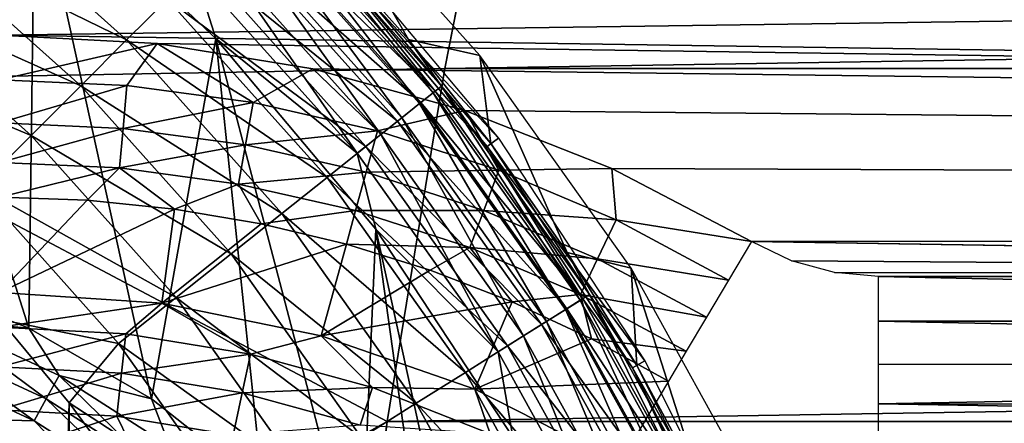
# Model space of a CAD drawing. Header units: millimetres. Extents: x -60 to 60, y -60 to 60.
# Tile 106 of 256: x -40.26 to -36.83, y 3.78 to 5.18. Entities that reach past the tile are written whole.
import ezdxf

# ---------------------------------------------------------------- set-up
doc = ezdxf.new("R2010")
doc.units = ezdxf.units.MM
doc.header["$LTSCALE"] = 81.481481
for name, color, linetype in [('106', 7, 'CONTINUOUS'), ('128', 7, 'CONTINUOUS'), ('149', 7, 'CONTINUOUS'), ('20', 7, 'CONTINUOUS'), ('221', 7, 'CONTINUOUS'), ('249', 7, 'CONTINUOUS'), ('257', 7, 'CONTINUOUS'), ('282', 7, 'CONTINUOUS'), ('3', 7, 'CONTINUOUS'), ('323', 7, 'CONTINUOUS'), ('61', 7, 'CONTINUOUS'), ('70', 7, 'CONTINUOUS'), ('71', 7, 'CONTINUOUS'), ('87', 7, 'CONTINUOUS'), ('95', 7, 'CONTINUOUS')]:
    doc.layers.add(name, color=color, linetype=linetype)

msp = doc.modelspace()

# ---------------------------------------------------------------- linework, layer by layer
at = {"layer": '106', "color": 7, "linetype": 'Continuous', "true_color": 0xf5f5f5}
for points in [[(-40.2055, 5.7141, 2), (-39.5745, 5.1188, 2), (-39.6478, 5.3522, 2.0123), (-40.2055, 5.7141, 2)], [(-39.4089, 5.5911, 2.2779), (-38.818, 4.93, 2.2779), (-39.3821, 5.6179, 2.382), (-39.4089, 5.5911, 2.2779)], [(-39.3821, 5.6179, 2.382), (-38.818, 4.93, 2.2779), (-38.7884, 4.9536, 2.382), (-39.3821, 5.6179, 2.382)], [(-39.2108, 5.4618, 2.4913), (-39.3821, 5.6179, 2.382), (-38.7884, 4.9536, 2.382), (-39.2108, 5.4618, 2.4913)], [(-39.4513, 5.5487, 2.1846), (-38.8649, 4.8926, 2.1846), (-39.4089, 5.5911, 2.2779), (-39.4513, 5.5487, 2.1846)], [(-39.4089, 5.5911, 2.2779), (-38.8649, 4.8926, 2.1846), (-38.818, 4.93, 2.2779), (-39.4089, 5.5911, 2.2779)], [(-39.5071, 5.4929, 2.1069), (-38.9267, 4.8433, 2.1069), (-39.4513, 5.5487, 2.1846), (-39.5071, 5.4929, 2.1069)], [(-39.4513, 5.5487, 2.1846), (-38.9267, 4.8433, 2.1069), (-38.8649, 4.8926, 2.1846), (-39.4513, 5.5487, 2.1846)], [(-39.5737, 5.4263, 2.0485), (-39.0003, 4.7846, 2.0485), (-39.5071, 5.4929, 2.1069), (-39.5737, 5.4263, 2.0485)], [(-39.5071, 5.4929, 2.1069), (-39.0003, 4.7846, 2.0485), (-38.9267, 4.8433, 2.1069), (-39.5071, 5.4929, 2.1069)], [(-38.903, 5.116, 2.4913), (-39.2108, 5.4618, 2.4913), (-38.7884, 4.9536, 2.382), (-38.903, 5.116, 2.4913)], [(-39.6478, 5.3522, 2.0123), (-39.0822, 4.7193, 2.0123), (-39.5737, 5.4263, 2.0485), (-39.6478, 5.3522, 2.0123)], [(-39.5737, 5.4263, 2.0485), (-39.0822, 4.7193, 2.0123), (-39.0003, 4.7846, 2.0485), (-39.5737, 5.4263, 2.0485)], [(-39.6478, 5.3522, 2.0123), (-39.5745, 5.1188, 2), (-39.0822, 4.7193, 2.0123), (-39.6478, 5.3522, 2.0123)], [(-39.5745, 5.1188, 2), (-39.0169, 4.4543, 2), (-39.0822, 4.7193, 2.0123), (-39.5745, 5.1188, 2)], [(-38.6159, 4.7528, 2.4913), (-38.903, 5.116, 2.4913), (-38.7884, 4.9536, 2.382), (-38.6159, 4.7528, 2.4913)], [(-38.818, 4.93, 2.2779), (-38.3049, 4.2068, 2.2779), (-38.7884, 4.9536, 2.382), (-38.818, 4.93, 2.2779)], [(-38.7884, 4.9536, 2.382), (-38.3049, 4.2068, 2.2779), (-38.2728, 4.227, 2.382), (-38.7884, 4.9536, 2.382)], [(-38.6159, 4.7528, 2.4913), (-38.7884, 4.9536, 2.382), (-38.2728, 4.227, 2.382), (-38.6159, 4.7528, 2.4913)], [(-38.8649, 4.8926, 2.1846), (-38.3557, 4.1749, 2.1846), (-38.818, 4.93, 2.2779), (-38.8649, 4.8926, 2.1846)], [(-38.818, 4.93, 2.2779), (-38.3557, 4.1749, 2.1846), (-38.3049, 4.2068, 2.2779), (-38.818, 4.93, 2.2779)], [(-38.9267, 4.8433, 2.1069), (-38.4226, 4.1329, 2.1069), (-38.8649, 4.8926, 2.1846), (-38.9267, 4.8433, 2.1069)], [(-38.8649, 4.8926, 2.1846), (-38.4226, 4.1329, 2.1069), (-38.3557, 4.1749, 2.1846), (-38.8649, 4.8926, 2.1846)], [(-39.0003, 4.7846, 2.0485), (-38.5023, 4.0828, 2.0485), (-38.9267, 4.8433, 2.1069), (-39.0003, 4.7846, 2.0485)], [(-38.9267, 4.8433, 2.1069), (-38.5023, 4.0828, 2.0485), (-38.4226, 4.1329, 2.1069), (-38.9267, 4.8433, 2.1069)], [(-39.0822, 4.7193, 2.0123), (-38.591, 4.027, 2.0123), (-39.0003, 4.7846, 2.0485), (-39.0822, 4.7193, 2.0123)], [(-39.0003, 4.7846, 2.0485), (-38.591, 4.027, 2.0123), (-38.5023, 4.0828, 2.0485), (-39.0003, 4.7846, 2.0485)], [(-38.3503, 4.3736, 2.4913), (-38.6159, 4.7528, 2.4913), (-38.2728, 4.227, 2.382), (-38.3503, 4.3736, 2.4913)], [(-39.0822, 4.7193, 2.0123), (-39.0169, 4.4543, 2), (-38.591, 4.027, 2.0123), (-39.0822, 4.7193, 2.0123)], [(-39.0169, 4.4543, 2), (-38.5403, 3.7296, 2), (-38.591, 4.027, 2.0123), (-39.0169, 4.4543, 2)], [(-38.1073, 3.9795, 2.4913), (-38.3503, 4.3736, 2.4913), (-38.2728, 4.227, 2.382), (-38.1073, 3.9795, 2.4913)], [(-38.3049, 4.2068, 2.2779), (-37.876, 3.4307, 2.2779), (-38.2728, 4.227, 2.382), (-38.3049, 4.2068, 2.2779)], [(-38.2728, 4.227, 2.382), (-37.876, 3.4307, 2.2779), (-37.8418, 3.4472, 2.382), (-38.2728, 4.227, 2.382)], [(-38.1073, 3.9795, 2.4913), (-38.2728, 4.227, 2.382), (-37.8418, 3.4472, 2.382), (-38.1073, 3.9795, 2.4913)], [(-38.3557, 4.1749, 2.1846), (-37.93, 3.4047, 2.1846), (-38.3049, 4.2068, 2.2779), (-38.3557, 4.1749, 2.1846)], [(-38.3049, 4.2068, 2.2779), (-37.93, 3.4047, 2.1846), (-37.876, 3.4307, 2.2779), (-38.3049, 4.2068, 2.2779)], [(-38.4226, 4.1329, 2.1069), (-38.0012, 3.3704, 2.1069), (-38.3557, 4.1749, 2.1846), (-38.4226, 4.1329, 2.1069)], [(-38.3557, 4.1749, 2.1846), (-38.0012, 3.3704, 2.1069), (-37.93, 3.4047, 2.1846), (-38.3557, 4.1749, 2.1846)], [(-38.5023, 4.0828, 2.0485), (-38.0861, 3.3296, 2.0485), (-38.4226, 4.1329, 2.1069), (-38.5023, 4.0828, 2.0485)], [(-38.4226, 4.1329, 2.1069), (-38.0861, 3.3296, 2.0485), (-38.0012, 3.3704, 2.1069), (-38.4226, 4.1329, 2.1069)], [(-38.591, 4.027, 2.0123), (-38.1804, 3.2841, 2.0123), (-38.5023, 4.0828, 2.0485), (-38.591, 4.027, 2.0123)], [(-38.5023, 4.0828, 2.0485), (-38.1804, 3.2841, 2.0123), (-38.0861, 3.3296, 2.0485), (-38.5023, 4.0828, 2.0485)], [(-38.591, 4.027, 2.0123), (-38.5403, 3.7296, 2), (-38.1804, 3.2841, 2.0123), (-38.591, 4.027, 2.0123)], [(-37.8876, 3.572, 2.4913), (-38.1073, 3.9795, 2.4913), (-37.8418, 3.4472, 2.382), (-37.8876, 3.572, 2.4913)]]:
    msp.add_3dface(points, dxfattribs=at)
at = {"layer": '128', "color": 7, "linetype": 'Continuous', "true_color": 0xf5f5f5}
msp.add_3dface([(-39.9981, 3.5699, 1.8536), (-40.3815, 3.7914, 1.8536), (-40.5095, 2.901, 1.0134), (-39.9981, 3.5699, 1.8536)], dxfattribs=at)
at = {"layer": '149', "color": 7, "linetype": 'Continuous', "true_color": 0xf5f5f5}
for points in [[(-40.2269, 4.1094, 2), (-40.6848, 4.2928, 2), (-40.5375, 4.1377, 1.9904), (-40.2269, 4.1094, 2)], [(-40.1666, 3.8627, 1.9619), (-40.5375, 4.1377, 1.9904), (-40.571, 4.05, 1.9619), (-40.1666, 3.8627, 1.9619)], [(-40.1214, 3.945, 1.9904), (-40.5375, 4.1377, 1.9904), (-40.1666, 3.8627, 1.9619), (-40.1214, 3.945, 1.9904)], [(-40.1214, 3.945, 1.9904), (-40.2269, 4.1094, 2), (-40.5375, 4.1377, 1.9904), (-40.1214, 3.945, 1.9904)], [(-39.7998, 3.8627, 2), (-40.2269, 4.1094, 2), (-40.1214, 3.945, 1.9904), (-39.7998, 3.8627, 2)], [(-40.2082, 3.7869, 1.9156), (-40.571, 4.05, 1.9619), (-40.6019, 3.9692, 1.9156), (-40.2082, 3.7869, 1.9156)], [(-40.1666, 3.8627, 1.9619), (-40.571, 4.05, 1.9619), (-40.2082, 3.7869, 1.9156), (-40.1666, 3.8627, 1.9619)], [(-40.3815, 3.7914, 1.8536), (-40.2082, 3.7869, 1.9156), (-40.6019, 3.9692, 1.9156), (-40.3815, 3.7914, 1.8536)], [(-39.7914, 3.6221, 1.9619), (-40.1214, 3.945, 1.9904), (-40.1666, 3.8627, 1.9619), (-39.7914, 3.6221, 1.9619)], [(-39.7354, 3.6975, 1.9904), (-40.1214, 3.945, 1.9904), (-39.7914, 3.6221, 1.9619), (-39.7354, 3.6975, 1.9904)], [(-39.7354, 3.6975, 1.9904), (-39.7998, 3.8627, 2), (-40.1214, 3.945, 1.9904), (-39.7354, 3.6975, 1.9904)], [(-39.843, 3.5526, 1.9156), (-40.1666, 3.8627, 1.9619), (-40.2082, 3.7869, 1.9156), (-39.843, 3.5526, 1.9156)], [(-39.7914, 3.6221, 1.9619), (-40.1666, 3.8627, 1.9619), (-39.843, 3.5526, 1.9156), (-39.7914, 3.6221, 1.9619)], [(-39.4121, 3.5577, 2), (-39.7998, 3.8627, 2), (-39.7354, 3.6975, 1.9904), (-39.4121, 3.5577, 2)], [(-40.3815, 3.7914, 1.8536), (-39.9981, 3.5699, 1.8536), (-40.2082, 3.7869, 1.9156), (-40.3815, 3.7914, 1.8536)], [(-39.9981, 3.5699, 1.8536), (-39.843, 3.5526, 1.9156), (-40.2082, 3.7869, 1.9156), (-39.9981, 3.5699, 1.8536)]]:
    msp.add_3dface(points, dxfattribs=at)
at = {"layer": '20', "color": 7, "linetype": 'Continuous', "true_color": 0xf5f5f5}
for points in [[(-40.0233, 4.5554, -3.2343), (-40.3291, 4.2343, -3.5657), (-40.3291, 4.5657, -3.2343), (-40.0233, 4.5554, -3.2343)], [(-39.719, 4.5247, -3.2343), (-40.3291, 4.2343, -3.5657), (-40.0233, 4.5554, -3.2343), (-39.719, 4.5247, -3.2343)], [(-39.7633, 4.1963, -3.5657), (-40.3291, 4.2343, -3.5657), (-39.719, 4.5247, -3.2343), (-39.7633, 4.1963, -3.5657)], [(-39.4174, 4.4737, -3.2343), (-39.7633, 4.1963, -3.5657), (-39.719, 4.5247, -3.2343), (-39.4174, 4.4737, -3.2343)], [(-39.1199, 4.4027, -3.2343), (-39.7633, 4.1963, -3.5657), (-39.4174, 4.4737, -3.2343), (-39.1199, 4.4027, -3.2343)], [(-39.2076, 4.0831, -3.5657), (-39.7633, 4.1963, -3.5657), (-39.1199, 4.4027, -3.2343), (-39.2076, 4.0831, -3.5657)], [(-38.8278, 4.3118, -3.2343), (-39.2076, 4.0831, -3.5657), (-39.1199, 4.4027, -3.2343), (-38.8278, 4.3118, -3.2343)], [(-38.5425, 4.2016, -3.2343), (-39.2076, 4.0831, -3.5657), (-38.8278, 4.3118, -3.2343), (-38.5425, 4.2016, -3.2343)], [(-38.6721, 3.8967, -3.5657), (-39.2076, 4.0831, -3.5657), (-38.5425, 4.2016, -3.2343), (-38.6721, 3.8967, -3.5657)], [(-38.2651, 4.0726, -3.2343), (-38.6721, 3.8967, -3.5657), (-38.5425, 4.2016, -3.2343), (-38.2651, 4.0726, -3.2343)], [(-37.9971, 3.9252, -3.2343), (-38.6721, 3.8967, -3.5657), (-38.2651, 4.0726, -3.2343), (-37.9971, 3.9252, -3.2343)], [(-38.1663, 3.6403, -3.5657), (-38.6721, 3.8967, -3.5657), (-37.9971, 3.9252, -3.2343), (-38.1663, 3.6403, -3.5657)]]:
    msp.add_3dface(points, dxfattribs=at)
at = {"layer": '221', "color": 151, "linetype": 'Continuous', "true_color": 0x7dbfed}
for points in [[(-38.5899, 4.7721, 13.9913), (-39.2233, 5.45, 16.8297), (-39.1872, 5.484, 13.9913), (-38.5899, 4.7721, 13.9913)], [(-38.6296, 4.7426, 16.8297), (-39.2233, 5.45, 16.8297), (-38.5899, 4.7721, 13.9913), (-38.6296, 4.7426, 16.8297)], [(-38.0792, 3.9957, 13.9913), (-38.6296, 4.7426, 16.8297), (-38.5899, 4.7721, 13.9913), (-38.0792, 3.9957, 13.9913)], [(-38.1221, 3.9709, 16.8297), (-38.6296, 4.7426, 16.8297), (-38.0792, 3.9957, 13.9913), (-38.1221, 3.9709, 16.8297)], [(-37.6621, 3.1652, 13.9913), (-38.1221, 3.9709, 16.8297), (-38.0792, 3.9957, 13.9913), (-37.6621, 3.1652, 13.9913)], [(-37.7076, 3.1456, 16.8297), (-38.1221, 3.9709, 16.8297), (-37.6621, 3.1652, 13.9913), (-37.7076, 3.1456, 16.8297)]]:
    msp.add_3dface(points, dxfattribs=at)
at = {"layer": '249', "color": 151, "linetype": 'Continuous', "true_color": 0x7dbfed}
for points in [[(-40.8356, 7.505, 28.5), (-41.2209, 4.9712, 28.5), (-38.5368, 6.2378, 19.8472), (-40.8356, 7.505, 28.5)], [(-38.5368, 6.2378, 19.8472), (-41.2209, 4.9712, 28.5), (-38.7766, 5.0149, 20.0602), (-38.5368, 6.2378, 19.8472)], [(-38.7766, 5.0149, 20.0602), (-41.2209, 4.9712, 28.5), (-38.9776, 3.7847, 20.2744), (-38.7766, 5.0149, 20.0602)], [(-41.2209, 4.9712, 28.5), (-41.4491, 2.4187, 28.5), (-38.9776, 3.7847, 20.2744), (-41.2209, 4.9712, 28.5)], [(-38.9776, 3.7847, 20.2744), (-41.4491, 2.4187, 28.5), (-39.1398, 2.5486, 20.4897), (-38.9776, 3.7847, 20.2744)]]:
    msp.add_3dface(points, dxfattribs=at)
at = {"layer": '257', "color": 151, "linetype": 'Continuous', "true_color": 0x7dbfed}
for points in [[(-40.0864, 3.8497, 18.5), (-40.3278, -4.1394, 18.5), (-40.3278, 4.1394, 18.5), (-40.0864, 3.8497, 18.5)], [(-40.0864, -3.8497, 18.5), (-40.3278, -4.1394, 18.5), (-40.0864, 3.8497, 18.5), (-40.0864, -3.8497, 18.5)], [(-39.8629, 3.546, 18.5), (-40.0864, -3.8497, 18.5), (-40.0864, 3.8497, 18.5), (-39.8629, 3.546, 18.5)]]:
    msp.add_3dface(points, dxfattribs=at)
at = {"layer": '282', "color": 151, "linetype": 'Continuous', "true_color": 0x7dbfed}
for points in [[(-40.4907, 5.6545, 18.1818), (-39.8859, 5.1141, 18.1818), (-40.6315, 5.4779, 18.3185), (-40.4907, 5.6545, 18.1818)], [(-40.4907, 5.6545, 18.1818), (-39.7431, 5.2569, 18.0118), (-39.8859, 5.1141, 18.1818), (-40.4907, 5.6545, 18.1818)], [(-39.4017, 5.5983, 17.0902), (-38.8101, 4.9363, 17.0902), (-39.4478, 5.5522, 17.3461), (-39.4017, 5.5983, 17.0902)], [(-39.4017, 5.5983, 17.0902), (-39.2233, 5.45, 16.8297), (-38.8101, 4.9363, 17.0902), (-39.4017, 5.5983, 17.0902)], [(-39.4478, 5.5522, 17.3461), (-38.861, 4.8957, 17.3461), (-39.5213, 5.4787, 17.5888), (-39.4478, 5.5522, 17.3461)], [(-39.4478, 5.5522, 17.3461), (-38.8101, 4.9363, 17.0902), (-38.861, 4.8957, 17.3461), (-39.4478, 5.5522, 17.3461)], [(-40.6315, 5.4779, 18.3185), (-40.0457, 4.9543, 18.3185), (-40.7839, 5.2868, 18.4185), (-40.6315, 5.4779, 18.3185)], [(-40.6315, 5.4779, 18.3185), (-39.8859, 5.1141, 18.1818), (-40.0457, 4.9543, 18.3185), (-40.6315, 5.4779, 18.3185)], [(-39.5213, 5.4787, 17.5888), (-38.9423, 4.8308, 17.5888), (-39.6205, 5.3795, 17.8125), (-39.5213, 5.4787, 17.5888)], [(-39.5213, 5.4787, 17.5888), (-38.861, 4.8957, 17.3461), (-38.9423, 4.8308, 17.5888), (-39.5213, 5.4787, 17.5888)], [(-39.2233, 5.45, 16.8297), (-38.6296, 4.7426, 16.8297), (-38.8101, 4.9363, 17.0902), (-39.2233, 5.45, 16.8297)], [(-39.6205, 5.3795, 17.8125), (-39.052, 4.7433, 17.8125), (-39.7431, 5.2569, 18.0118), (-39.6205, 5.3795, 17.8125)], [(-39.6205, 5.3795, 17.8125), (-38.9423, 4.8308, 17.5888), (-39.052, 4.7433, 17.8125), (-39.6205, 5.3795, 17.8125)], [(-40.7839, 5.2868, 18.4185), (-40.2185, 4.7815, 18.4185), (-40.9441, 5.0859, 18.4795), (-40.7839, 5.2868, 18.4185)], [(-40.7839, 5.2868, 18.4185), (-40.0457, 4.9543, 18.3185), (-40.2185, 4.7815, 18.4185), (-40.7839, 5.2868, 18.4185)], [(-39.7431, 5.2569, 18.0118), (-39.1875, 4.6353, 18.0118), (-39.8859, 5.1141, 18.1818), (-39.7431, 5.2569, 18.0118)], [(-39.7431, 5.2569, 18.0118), (-39.052, 4.7433, 17.8125), (-39.1875, 4.6353, 18.0118), (-39.7431, 5.2569, 18.0118)], [(-40.9441, 5.0859, 18.4795), (-40.2185, 4.7815, 18.4185), (-40.4002, 4.5998, 18.4795), (-40.9441, 5.0859, 18.4795)], [(-39.8859, 5.1141, 18.1818), (-39.3455, 4.5093, 18.1818), (-40.0457, 4.9543, 18.3185), (-39.8859, 5.1141, 18.1818)], [(-39.8859, 5.1141, 18.1818), (-39.1875, 4.6353, 18.0118), (-39.3455, 4.5093, 18.1818), (-39.8859, 5.1141, 18.1818)], [(-40.0457, 4.9543, 18.3185), (-39.5221, 4.3685, 18.3185), (-40.2185, 4.7815, 18.4185), (-40.0457, 4.9543, 18.3185)], [(-40.0457, 4.9543, 18.3185), (-39.3455, 4.5093, 18.1818), (-39.5221, 4.3685, 18.3185), (-40.0457, 4.9543, 18.3185)], [(-38.8101, 4.9363, 17.0902), (-38.2963, 4.2122, 17.0902), (-38.861, 4.8957, 17.3461), (-38.8101, 4.9363, 17.0902)], [(-38.8101, 4.9363, 17.0902), (-38.6296, 4.7426, 16.8297), (-38.2963, 4.2122, 17.0902), (-38.8101, 4.9363, 17.0902)], [(-38.861, 4.8957, 17.3461), (-38.3515, 4.1775, 17.3461), (-38.9423, 4.8308, 17.5888), (-38.861, 4.8957, 17.3461)], [(-38.861, 4.8957, 17.3461), (-38.2963, 4.2122, 17.0902), (-38.3515, 4.1775, 17.3461), (-38.861, 4.8957, 17.3461)], [(-38.9423, 4.8308, 17.5888), (-38.4395, 4.1222, 17.5888), (-39.052, 4.7433, 17.8125), (-38.9423, 4.8308, 17.5888)], [(-38.9423, 4.8308, 17.5888), (-38.3515, 4.1775, 17.3461), (-38.4395, 4.1222, 17.5888), (-38.9423, 4.8308, 17.5888)], [(-40.2185, 4.7815, 18.4185), (-39.7132, 4.2161, 18.4185), (-40.4002, 4.5998, 18.4795), (-40.2185, 4.7815, 18.4185)], [(-40.2185, 4.7815, 18.4185), (-39.5221, 4.3685, 18.3185), (-39.7132, 4.2161, 18.4185), (-40.2185, 4.7815, 18.4185)], [(-39.052, 4.7433, 17.8125), (-38.5584, 4.0475, 17.8125), (-39.1875, 4.6353, 18.0118), (-39.052, 4.7433, 17.8125)], [(-39.052, 4.7433, 17.8125), (-38.4395, 4.1222, 17.5888), (-38.5584, 4.0475, 17.8125), (-39.052, 4.7433, 17.8125)], [(-38.6296, 4.7426, 16.8297), (-38.1221, 3.9709, 16.8297), (-38.2963, 4.2122, 17.0902), (-38.6296, 4.7426, 16.8297)], [(-39.1875, 4.6353, 18.0118), (-38.7051, 3.9554, 18.0118), (-39.3455, 4.5093, 18.1818), (-39.1875, 4.6353, 18.0118)], [(-39.1875, 4.6353, 18.0118), (-38.5584, 4.0475, 17.8125), (-38.7051, 3.9554, 18.0118), (-39.1875, 4.6353, 18.0118)], [(-40.4002, 4.5998, 18.4795), (-39.7132, 4.2161, 18.4185), (-39.9141, 4.0559, 18.4795), (-40.4002, 4.5998, 18.4795)], [(-40.3278, 4.1394, 18.5), (-40.4002, 4.5998, 18.4795), (-39.9141, 4.0559, 18.4795), (-40.3278, 4.1394, 18.5)], [(-39.3455, 4.5093, 18.1818), (-38.8762, 3.8479, 18.1818), (-39.5221, 4.3685, 18.3185), (-39.3455, 4.5093, 18.1818)], [(-39.3455, 4.5093, 18.1818), (-38.7051, 3.9554, 18.0118), (-38.8762, 3.8479, 18.1818), (-39.3455, 4.5093, 18.1818)], [(-39.5221, 4.3685, 18.3185), (-39.0675, 3.7277, 18.3185), (-39.7132, 4.2161, 18.4185), (-39.5221, 4.3685, 18.3185)], [(-39.5221, 4.3685, 18.3185), (-38.8762, 3.8479, 18.1818), (-39.0675, 3.7277, 18.3185), (-39.5221, 4.3685, 18.3185)], [(-39.7132, 4.2161, 18.4185), (-39.2744, 3.5976, 18.4185), (-39.9141, 4.0559, 18.4795), (-39.7132, 4.2161, 18.4185)], [(-39.7132, 4.2161, 18.4185), (-39.0675, 3.7277, 18.3185), (-39.2744, 3.5976, 18.4185), (-39.7132, 4.2161, 18.4185)], [(-38.2963, 4.2122, 17.0902), (-37.8669, 3.4351, 17.0902), (-38.3515, 4.1775, 17.3461), (-38.2963, 4.2122, 17.0902)], [(-38.2963, 4.2122, 17.0902), (-38.1221, 3.9709, 16.8297), (-37.8669, 3.4351, 17.0902), (-38.2963, 4.2122, 17.0902)], [(-38.3515, 4.1775, 17.3461), (-37.9256, 3.4069, 17.3461), (-38.4395, 4.1222, 17.5888), (-38.3515, 4.1775, 17.3461)], [(-38.3515, 4.1775, 17.3461), (-37.8669, 3.4351, 17.0902), (-37.9256, 3.4069, 17.3461), (-38.3515, 4.1775, 17.3461)], [(-40.0864, 3.8497, 18.5), (-40.3278, 4.1394, 18.5), (-39.9141, 4.0559, 18.4795), (-40.0864, 3.8497, 18.5)], [(-38.4395, 4.1222, 17.5888), (-38.0193, 3.3618, 17.5888), (-38.5584, 4.0475, 17.8125), (-38.4395, 4.1222, 17.5888)], [(-38.4395, 4.1222, 17.5888), (-37.9256, 3.4069, 17.3461), (-38.0193, 3.3618, 17.5888), (-38.4395, 4.1222, 17.5888)], [(-40.0864, 3.8497, 18.5), (-39.9141, 4.0559, 18.4795), (-39.4919, 3.4609, 18.4795), (-40.0864, 3.8497, 18.5)], [(-39.9141, 4.0559, 18.4795), (-39.2744, 3.5976, 18.4185), (-39.4919, 3.4609, 18.4795), (-39.9141, 4.0559, 18.4795)], [(-38.5584, 4.0475, 17.8125), (-38.1457, 3.3009, 17.8125), (-38.7051, 3.9554, 18.0118), (-38.5584, 4.0475, 17.8125)], [(-38.5584, 4.0475, 17.8125), (-38.0193, 3.3618, 17.5888), (-38.1457, 3.3009, 17.8125), (-38.5584, 4.0475, 17.8125)], [(-38.7051, 3.9554, 18.0118), (-38.3018, 3.2257, 18.0118), (-38.8762, 3.8479, 18.1818), (-38.7051, 3.9554, 18.0118)], [(-38.7051, 3.9554, 18.0118), (-38.1457, 3.3009, 17.8125), (-38.3018, 3.2257, 18.0118), (-38.7051, 3.9554, 18.0118)], [(-38.1221, 3.9709, 16.8297), (-37.7076, 3.1456, 16.8297), (-37.8669, 3.4351, 17.0902), (-38.1221, 3.9709, 16.8297)], [(-39.8629, 3.546, 18.5), (-40.0864, 3.8497, 18.5), (-39.4919, 3.4609, 18.4795), (-39.8629, 3.546, 18.5)], [(-38.8762, 3.8479, 18.1818), (-38.4838, 3.138, 18.1818), (-39.0675, 3.7277, 18.3185), (-38.8762, 3.8479, 18.1818)], [(-38.8762, 3.8479, 18.1818), (-38.3018, 3.2257, 18.0118), (-38.4838, 3.138, 18.1818), (-38.8762, 3.8479, 18.1818)]]:
    msp.add_3dface(points, dxfattribs=at)
at = {"layer": '3', "color": 7, "linetype": 'Continuous', "true_color": 0xf5f5f5}
for points in [[(-40.3291, 5.1314, -3), (-55.0547, 5.8849, -3), (2.8056, 5.7315, -3), (-40.3291, 5.1314, -3)], [(3.0024, 4.4763, -3), (-40.3291, 5.1314, -3), (2.8056, 5.7315, -3), (3.0024, 4.4763, -3)], [(-39.7801, 5.1019, -3), (-40.3291, 5.1314, -3), (3.0024, 4.4763, -3), (-39.7801, 5.1019, -3)], [(-39.2372, 5.0139, -3), (-39.7801, 5.1019, -3), (3.0024, 4.4763, -3), (-39.2372, 5.0139, -3)], [(-38.7069, 4.8682, -3), (-39.2372, 5.0139, -3), (3.0024, 4.4763, -3), (-38.7069, 4.8682, -3)], [(-38.1952, 4.6666, -3), (-38.7069, 4.8682, -3), (3.0024, 4.4763, -3), (-38.1952, 4.6666, -3)], [(-37.7081, 4.4115, -3), (-38.1952, 4.6666, -3), (3.0024, 4.4763, -3), (-37.7081, 4.4115, -3)], [(-30, 4.2897, -3), (-37.7081, 4.4115, -3), (3.0024, 4.4763, -3), (-30, 4.2897, -3)], [(-37.5684, 4.3446, -3), (-37.7081, 4.4115, -3), (-30, 4.2897, -3), (-37.5684, 4.3446, -3)], [(-37.4188, 4.3035, -3), (-37.5684, 4.3446, -3), (-30, 4.2897, -3), (-37.4188, 4.3035, -3)], [(-37.2645, 4.2897, -3), (-37.4188, 4.3035, -3), (-30, 4.2897, -3), (-37.2645, 4.2897, -3)]]:
    msp.add_3dface(points, dxfattribs=at)
at = {"layer": '323', "color": 151, "linetype": 'Continuous', "true_color": 0x7dbfed}
for points in [[(38.5368, 6.2378, 19.8472), (-38.5368, 6.2378, 19.8472), (-38.7766, 5.0149, 20.0602), (38.5368, 6.2378, 19.8472)], [(38.7766, 5.0149, 20.0602), (38.5368, 6.2378, 19.8472), (-38.7766, 5.0149, 20.0602), (38.7766, 5.0149, 20.0602)], [(38.7766, 5.0149, 20.0602), (-38.7766, 5.0149, 20.0602), (-38.9776, 3.7847, 20.2744), (38.7766, 5.0149, 20.0602)], [(38.9776, 3.7847, 20.2744), (38.7766, 5.0149, 20.0602), (-38.9776, 3.7847, 20.2744), (38.9776, 3.7847, 20.2744)], [(38.9776, 3.7847, 20.2744), (-38.9776, 3.7847, 20.2744), (-39.1398, 2.5486, 20.4897), (38.9776, 3.7847, 20.2744)], [(39.1398, 2.5486, 20.4897), (38.9776, 3.7847, 20.2744), (-39.1398, 2.5486, 20.4897), (39.1398, 2.5486, 20.4897)]]:
    msp.add_3dface(points, dxfattribs=at)
at = {"layer": '61', "color": 7, "linetype": 'Continuous', "true_color": 0xf5f5f5}
for points in [[(-40.3291, 4.2343, -3.5657), (-39.7633, 4.1963, -3.5657), (-40.3291, 4.1133, -3.665), (-40.3291, 4.2343, -3.5657)], [(-39.7633, 4.1963, -3.5657), (-39.8889, 4.0897, -3.665), (-40.3291, 4.1133, -3.665), (-39.7633, 4.1963, -3.5657)], [(-39.7633, 4.1963, -3.5657), (-39.4538, 4.0191, -3.665), (-39.8889, 4.0897, -3.665), (-39.7633, 4.1963, -3.5657)], [(-39.7633, 4.1963, -3.5657), (-39.2076, 4.0831, -3.5657), (-39.4538, 4.0191, -3.665), (-39.7633, 4.1963, -3.5657)], [(-39.8889, 4.0897, -3.665), (-40.3291, 3.9749, -3.739), (-40.3291, 4.1133, -3.665), (-39.8889, 4.0897, -3.665)], [(-39.9037, 3.9521, -3.739), (-40.3291, 3.9749, -3.739), (-39.8889, 4.0897, -3.665), (-39.9037, 3.9521, -3.739)], [(-39.4538, 4.0191, -3.665), (-39.9037, 3.9521, -3.739), (-39.8889, 4.0897, -3.665), (-39.4538, 4.0191, -3.665)], [(-39.2076, 4.0831, -3.5657), (-39.0287, 3.9024, -3.665), (-39.4538, 4.0191, -3.665), (-39.2076, 4.0831, -3.5657)], [(-39.2076, 4.0831, -3.5657), (-38.6721, 3.8967, -3.5657), (-39.0287, 3.9024, -3.665), (-39.2076, 4.0831, -3.5657)], [(-39.4832, 3.8839, -3.739), (-39.9037, 3.9521, -3.739), (-39.4538, 4.0191, -3.665), (-39.4832, 3.8839, -3.739)], [(-39.0287, 3.9024, -3.665), (-39.4832, 3.8839, -3.739), (-39.4538, 4.0191, -3.665), (-39.0287, 3.9024, -3.665)], [(-39.9037, 3.9521, -3.739), (-40.3291, 3.8247, -3.7846), (-40.3291, 3.9749, -3.739), (-39.9037, 3.9521, -3.739)], [(-39.9198, 3.8027, -3.7846), (-40.3291, 3.8247, -3.7846), (-39.9037, 3.9521, -3.739), (-39.9198, 3.8027, -3.7846)], [(-39.4832, 3.8839, -3.739), (-39.9198, 3.8027, -3.7846), (-39.9037, 3.9521, -3.739), (-39.4832, 3.8839, -3.739)], [(-39.5152, 3.7371, -3.7846), (-39.9198, 3.8027, -3.7846), (-39.4832, 3.8839, -3.739), (-39.5152, 3.7371, -3.7846)], [(-39.0725, 3.7711, -3.739), (-39.5152, 3.7371, -3.7846), (-39.4832, 3.8839, -3.739), (-39.0725, 3.7711, -3.739)], [(-39.0725, 3.7711, -3.739), (-39.4832, 3.8839, -3.739), (-39.0287, 3.9024, -3.665), (-39.0725, 3.7711, -3.739)], [(-38.6186, 3.7408, -3.665), (-39.0725, 3.7711, -3.739), (-39.0287, 3.9024, -3.665), (-38.6186, 3.7408, -3.665)], [(-38.6721, 3.8967, -3.5657), (-38.6186, 3.7408, -3.665), (-39.0287, 3.9024, -3.665), (-38.6721, 3.8967, -3.5657)], [(-38.6721, 3.8967, -3.5657), (-38.1663, 3.6403, -3.5657), (-38.6186, 3.7408, -3.665), (-38.6721, 3.8967, -3.5657)], [(-39.9198, 3.8027, -3.7846), (-40.3291, 3.6686, -3.8), (-40.3291, 3.8247, -3.7846), (-39.9198, 3.8027, -3.7846)], [(-39.8389, 3.6357, -3.8), (-40.3291, 3.6686, -3.8), (-39.9198, 3.8027, -3.7846), (-39.8389, 3.6357, -3.8)], [(-39.5152, 3.7371, -3.7846), (-39.8389, 3.6357, -3.8), (-39.9198, 3.8027, -3.7846), (-39.5152, 3.7371, -3.7846)]]:
    msp.add_3dface(points, dxfattribs=at)
at = {"layer": '70', "color": 7, "linetype": 'Continuous', "true_color": 0xf5f5f5}
for points in [[(-37.2645, 4.2897, -3), (-30, 4.2897, -3), (-30, 4.1336, -3.0154), (-37.2645, 4.2897, -3)], [(-37.2645, 4.2897, -3), (-30, 4.1336, -3.0154), (-37.2645, 4.1336, -3.0154), (-37.2645, 4.2897, -3)], [(-37.2645, 4.1336, -3.0154), (-30, 3.9834, -3.061), (-37.2645, 3.9836, -3.0609), (-37.2645, 4.1336, -3.0154)], [(-30, 4.1336, -3.0154), (-30, 3.9834, -3.061), (-37.2645, 4.1336, -3.0154), (-30, 4.1336, -3.0154)], [(-37.2645, 3.9836, -3.0609), (-30, 3.9834, -3.061), (-37.2645, 3.8452, -3.1348), (-37.2645, 3.9836, -3.0609)], [(-30, 3.9834, -3.061), (-30, 3.845, -3.135), (-37.2645, 3.8452, -3.1348), (-30, 3.9834, -3.061)], [(-30, 3.845, -3.135), (-30, 3.724, -3.2343), (-37.2645, 3.8452, -3.1348), (-30, 3.845, -3.135)], [(-30, 3.724, -3.2343), (-37.2645, 3.724, -3.2343), (-37.2645, 3.8452, -3.1348), (-30, 3.724, -3.2343)]]:
    msp.add_3dface(points, dxfattribs=at)
at = {"layer": '71', "color": 7, "linetype": 'Continuous', "true_color": 0xf5f5f5}
for points in [[(-40.3291, 5.1314, -3), (-39.7801, 5.1019, -3), (-40.3291, 4.9753, -3.0154), (-40.3291, 5.1314, -3)], [(-40.3291, 4.9753, -3.0154), (-39.7801, 5.1019, -3), (-39.8851, 4.9555, -3.0154), (-40.3291, 4.9753, -3.0154)], [(-39.8851, 4.9555, -3.0154), (-39.7801, 5.1019, -3), (-39.4447, 4.8961, -3.0154), (-39.8851, 4.9555, -3.0154)], [(-39.7801, 5.1019, -3), (-39.2372, 5.0139, -3), (-39.4447, 4.8961, -3.0154), (-39.7801, 5.1019, -3)], [(-39.4447, 4.8961, -3.0154), (-39.2372, 5.0139, -3), (-39.0114, 4.7976, -3.0154), (-39.4447, 4.8961, -3.0154)], [(-39.2372, 5.0139, -3), (-38.7069, 4.8682, -3), (-39.0114, 4.7976, -3.0154), (-39.2372, 5.0139, -3)], [(-40.3291, 4.9753, -3.0154), (-39.8851, 4.9555, -3.0154), (-40.3291, 4.8251, -3.061), (-40.3291, 4.9753, -3.0154)], [(-40.3291, 4.8251, -3.061), (-39.8851, 4.9555, -3.0154), (-39.8985, 4.8058, -3.061), (-40.3291, 4.8251, -3.061)], [(-39.8851, 4.9555, -3.0154), (-39.4447, 4.8961, -3.0154), (-39.8985, 4.8058, -3.061), (-39.8851, 4.9555, -3.0154)], [(-39.8985, 4.8058, -3.061), (-39.4447, 4.8961, -3.0154), (-39.4714, 4.7483, -3.061), (-39.8985, 4.8058, -3.061)], [(-39.4447, 4.8961, -3.0154), (-39.0114, 4.7976, -3.0154), (-39.4714, 4.7483, -3.061), (-39.4447, 4.8961, -3.0154)], [(-39.0114, 4.7976, -3.0154), (-38.7069, 4.8682, -3), (-38.5886, 4.6609, -3.0154), (-39.0114, 4.7976, -3.0154)], [(-38.7069, 4.8682, -3), (-38.1952, 4.6666, -3), (-38.5886, 4.6609, -3.0154), (-38.7069, 4.8682, -3)], [(-40.3291, 4.8251, -3.061), (-39.8985, 4.8058, -3.061), (-40.3291, 4.6867, -3.135), (-40.3291, 4.8251, -3.061)], [(-40.3291, 4.6867, -3.135), (-39.8985, 4.8058, -3.061), (-39.9109, 4.668, -3.135), (-40.3291, 4.6867, -3.135)], [(-39.8985, 4.8058, -3.061), (-39.4714, 4.7483, -3.061), (-39.9109, 4.668, -3.135), (-39.8985, 4.8058, -3.061)], [(-39.4714, 4.7483, -3.061), (-39.0114, 4.7976, -3.0154), (-39.0512, 4.6528, -3.061), (-39.4714, 4.7483, -3.061)], [(-39.0114, 4.7976, -3.0154), (-38.5886, 4.6609, -3.0154), (-39.0512, 4.6528, -3.061), (-39.0114, 4.7976, -3.0154)], [(-39.9109, 4.668, -3.135), (-39.4714, 4.7483, -3.061), (-39.496, 4.612, -3.135), (-39.9109, 4.668, -3.135)], [(-39.4714, 4.7483, -3.061), (-39.0512, 4.6528, -3.061), (-39.496, 4.612, -3.135), (-39.4714, 4.7483, -3.061)], [(-40.3291, 4.5657, -3.2343), (-40.3291, 4.6867, -3.135), (-39.9109, 4.668, -3.135), (-40.3291, 4.5657, -3.2343)], [(-40.0233, 4.5554, -3.2343), (-40.3291, 4.5657, -3.2343), (-39.9109, 4.668, -3.135), (-40.0233, 4.5554, -3.2343)], [(-39.719, 4.5247, -3.2343), (-40.0233, 4.5554, -3.2343), (-39.9109, 4.668, -3.135), (-39.719, 4.5247, -3.2343)], [(-39.719, 4.5247, -3.2343), (-39.9109, 4.668, -3.135), (-39.496, 4.612, -3.135), (-39.719, 4.5247, -3.2343)], [(-39.496, 4.612, -3.135), (-39.0512, 4.6528, -3.061), (-39.0878, 4.5193, -3.135), (-39.496, 4.612, -3.135)], [(-39.0512, 4.6528, -3.061), (-38.6411, 4.5202, -3.061), (-39.0878, 4.5193, -3.135), (-39.0512, 4.6528, -3.061)], [(-39.0512, 4.6528, -3.061), (-38.5886, 4.6609, -3.0154), (-38.6411, 4.5202, -3.061), (-39.0512, 4.6528, -3.061)], [(-38.5886, 4.6609, -3.0154), (-38.1796, 4.4871, -3.0154), (-38.6411, 4.5202, -3.061), (-38.5886, 4.6609, -3.0154)], [(-38.5886, 4.6609, -3.0154), (-38.1952, 4.6666, -3), (-38.1796, 4.4871, -3.0154), (-38.5886, 4.6609, -3.0154)], [(-38.1952, 4.6666, -3), (-37.7081, 4.4115, -3), (-38.1796, 4.4871, -3.0154), (-38.1952, 4.6666, -3)], [(-39.4174, 4.4737, -3.2343), (-39.719, 4.5247, -3.2343), (-39.496, 4.612, -3.135), (-39.4174, 4.4737, -3.2343)], [(-39.4174, 4.4737, -3.2343), (-39.496, 4.612, -3.135), (-39.0878, 4.5193, -3.135), (-39.4174, 4.4737, -3.2343)], [(-39.1199, 4.4027, -3.2343), (-39.4174, 4.4737, -3.2343), (-39.0878, 4.5193, -3.135), (-39.1199, 4.4027, -3.2343)], [(-39.1199, 4.4027, -3.2343), (-39.0878, 4.5193, -3.135), (-38.6896, 4.3905, -3.135), (-39.1199, 4.4027, -3.2343)], [(-39.0878, 4.5193, -3.135), (-38.6411, 4.5202, -3.061), (-38.6896, 4.3905, -3.135), (-39.0878, 4.5193, -3.135)], [(-38.6411, 4.5202, -3.061), (-38.2445, 4.3516, -3.061), (-38.6896, 4.3905, -3.135), (-38.6411, 4.5202, -3.061)], [(-38.6411, 4.5202, -3.061), (-38.1796, 4.4871, -3.0154), (-38.2445, 4.3516, -3.061), (-38.6411, 4.5202, -3.061)], [(-38.1796, 4.4871, -3.0154), (-37.7878, 4.2774, -3.0154), (-38.2445, 4.3516, -3.061), (-38.1796, 4.4871, -3.0154)], [(-38.1796, 4.4871, -3.0154), (-37.7081, 4.4115, -3), (-37.7878, 4.2774, -3.0154), (-38.1796, 4.4871, -3.0154)], [(-38.8278, 4.3118, -3.2343), (-39.1199, 4.4027, -3.2343), (-38.6896, 4.3905, -3.135), (-38.8278, 4.3118, -3.2343)], [(-38.5425, 4.2016, -3.2343), (-38.8278, 4.3118, -3.2343), (-38.6896, 4.3905, -3.135), (-38.5425, 4.2016, -3.2343)], [(-38.6896, 4.3905, -3.135), (-38.2445, 4.3516, -3.061), (-38.3043, 4.2267, -3.135), (-38.6896, 4.3905, -3.135)], [(-38.5425, 4.2016, -3.2343), (-38.6896, 4.3905, -3.135), (-38.3043, 4.2267, -3.135), (-38.5425, 4.2016, -3.2343)], [(-38.2445, 4.3516, -3.061), (-37.8646, 4.1482, -3.061), (-38.3043, 4.2267, -3.135), (-38.2445, 4.3516, -3.061)], [(-38.2445, 4.3516, -3.061), (-37.7878, 4.2774, -3.0154), (-37.8646, 4.1482, -3.061), (-38.2445, 4.3516, -3.061)], [(-38.2651, 4.0726, -3.2343), (-38.5425, 4.2016, -3.2343), (-38.3043, 4.2267, -3.135), (-38.2651, 4.0726, -3.2343)], [(-38.3043, 4.2267, -3.135), (-37.8646, 4.1482, -3.061), (-37.9353, 4.0292, -3.135), (-38.3043, 4.2267, -3.135)], [(-38.2651, 4.0726, -3.2343), (-38.3043, 4.2267, -3.135), (-37.9353, 4.0292, -3.135), (-38.2651, 4.0726, -3.2343)], [(-37.9971, 3.9252, -3.2343), (-38.2651, 4.0726, -3.2343), (-37.9353, 4.0292, -3.135), (-37.9971, 3.9252, -3.2343)]]:
    msp.add_3dface(points, dxfattribs=at)
at = {"layer": '87', "color": 7, "linetype": 'Continuous', "true_color": 0xf5f5f5}
for points in [[(-40.2055, 5.7141, 2), (-40.9013, 6.2321, 2), (-40.2269, 4.1094, 2), (-40.2055, 5.7141, 2)], [(-40.2269, 4.1094, 2), (-40.9013, 6.2321, 2), (-40.6848, 4.2928, 2), (-40.2269, 4.1094, 2)], [(-39.7998, 3.8627, 2), (-40.2055, 5.7141, 2), (-40.2269, 4.1094, 2), (-39.7998, 3.8627, 2)], [(-39.5745, 5.1188, 2), (-40.2055, 5.7141, 2), (-39.7998, 3.8627, 2), (-39.5745, 5.1188, 2)], [(-39.4121, 3.5577, 2), (-39.5745, 5.1188, 2), (-39.7998, 3.8627, 2), (-39.4121, 3.5577, 2)], [(-39.0718, 3.2006, 2), (-39.5745, 5.1188, 2), (-39.4121, 3.5577, 2), (-39.0718, 3.2006, 2)], [(-39.0169, 4.4543, 2), (-39.5745, 5.1188, 2), (-39.0718, 3.2006, 2), (-39.0169, 4.4543, 2)], [(-38.7857, 2.7987, 2), (-39.0169, 4.4543, 2), (-39.0718, 3.2006, 2), (-38.7857, 2.7987, 2)], [(-38.5598, 2.3603, 2), (-39.0169, 4.4543, 2), (-38.7857, 2.7987, 2), (-38.5598, 2.3603, 2)], [(-38.5403, 3.7296, 2), (-39.0169, 4.4543, 2), (-38.5598, 2.3603, 2), (-38.5403, 3.7296, 2)]]:
    msp.add_3dface(points, dxfattribs=at)
at = {"layer": '95', "color": 7, "linetype": 'Continuous', "true_color": 0xf5f5f5}
for points in [[(-38.6543, 5.0605, 11.5087), (-39.2608, 5.7392, 11.5087), (-38.903, 5.116, 2.4913), (-38.6543, 5.0605, 11.5087)], [(-38.903, 5.116, 2.4913), (-39.2608, 5.7392, 11.5087), (-39.2108, 5.4618, 2.4913), (-38.903, 5.116, 2.4913)], [(-38.6159, 4.7528, 2.4913), (-38.6543, 5.0605, 11.5087), (-38.903, 5.116, 2.4913), (-38.6159, 4.7528, 2.4913)], [(-38.1276, 4.3182, 11.5087), (-38.6543, 5.0605, 11.5087), (-38.3503, 4.3736, 2.4913), (-38.1276, 4.3182, 11.5087)], [(-38.3503, 4.3736, 2.4913), (-38.6543, 5.0605, 11.5087), (-38.6159, 4.7528, 2.4913), (-38.3503, 4.3736, 2.4913)], [(-38.1073, 3.9795, 2.4913), (-38.1276, 4.3182, 11.5087), (-38.3503, 4.3736, 2.4913), (-38.1073, 3.9795, 2.4913)], [(-37.6874, 3.5216, 11.5087), (-38.1276, 4.3182, 11.5087), (-37.8876, 3.572, 2.4913), (-37.6874, 3.5216, 11.5087)], [(-37.8876, 3.572, 2.4913), (-38.1276, 4.3182, 11.5087), (-38.1073, 3.9795, 2.4913), (-37.8876, 3.572, 2.4913)]]:
    msp.add_3dface(points, dxfattribs=at)

doc.saveas('drawing.dxf')
